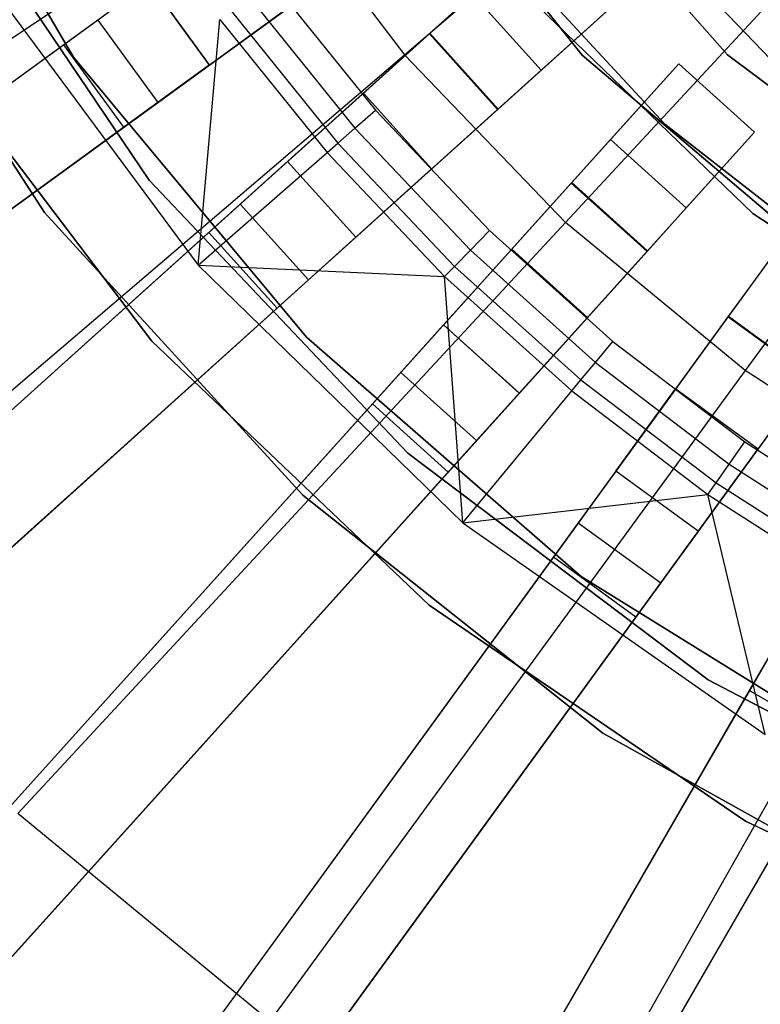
# Model space of a CAD drawing. Extents: x 1 to 71.1, y -35.1 to 35.1.
# Tile 14 of 85: x 33.2 to 34.3, y -3.3 to -1.9. Entities that reach past the tile are written whole.
import ezdxf

# ---------------------------------------------------------------- set-up
doc = ezdxf.new("R2010")
doc.units = 0
doc.header["$LTSCALE"] = 2.54
doc.layers.get('0').update_dxf_attribs({"color": 13, "linetype": 'CONTINUOUS'})

# ---------------------------------------------------------------- blocks, each defined once
blk = doc.blocks.new('LPUMPKIN_L_444_STL')
at = {"color": 0}
for p, q in [((33.7906, -1.9116, 208.8987), (34.7058, -1.1298, 208.7134)), ((33.7906, -1.9116, 208.8987), (34.7058, -1.1298, 208.7134)), ((34.0277, -2.1585, 208.8987), (34.8459, -1.2757, 208.7134)), ((34.0277, -2.1585, 208.8987), (34.8459, -1.2757, 208.7134)), ((35.002, -1.4044, 208.7134), (34.2918, -2.3761, 208.8987)), ((35.002, -1.4044, 208.7134), (34.2918, -2.3761, 208.8987)), ((33.0322, -1.4534, 19.6661), (33.3041, -1.9151, 19.6661)), ((33.3041, -1.9151, 19.7661), (33.0322, -1.4534, 19.7661)), ((33.0322, -1.4534, 19.6661), (33.3041, -1.9151, 19.6661)), ((33.3041, -1.9151, 19.7661), (33.0322, -1.4534, 19.7661)), ((33.717, -1.4901, 20.2661), (34.0521, -1.9124, 20.2661)), ((34.0521, -1.9124, 11.7661), (33.717, -1.4901, 11.7661)), ((33.717, -1.4901, 20.2661), (34.0521, -1.9124, 20.2661)), ((34.0521, -1.9124, 11.7661), (33.717, -1.4901, 11.7661)), ((34.266, -1.9116, 20.2661), (33.9173, -1.5177, 20.2661)), ((33.9173, -1.5177, 11.7661), (34.266, -1.9116, 11.7661)), ((33.9173, -1.5177, 11.7661), (34.266, -1.9116, 11.7661)), ((34.266, -1.9116, 20.2661), (33.9173, -1.5177, 20.2661)), ((34.3296, -1.9186, 14.0525), (34.0439, -1.6212, 14.0525)), ((34.0439, -1.6212, 13.0525), (34.3296, -1.9186, 13.0525)), ((34.3296, -1.9186, 14.0525), (34.0439, -1.6212, 14.0525)), ((34.0439, -1.6212, 13.0525), (34.3296, -1.9186, 13.0525)), ((33.6429, -1.6404, 49.8454), (30.5489, -3.8883, 49.6028)), ((33.6429, -1.6404, 49.8454), (30.5489, -3.8883, 49.6028)), ((33.6438, -1.6397, 49.6954), (30.5549, -3.884, 49.4528)), ((33.6438, -1.6397, 49.6954), (30.5549, -3.884, 49.4528)), ((32.5994, -2.2989, 209.1785), (33.5838, -1.6389, 208.8987)), ((32.5994, -2.2989, 209.1785), (33.5838, -1.6389, 208.8987)), ((33.1059, -1.6376, 19.6661), (33.4153, -2.0963, 19.6661)), ((33.4153, -2.0963, 20.2661), (33.1059, -1.6376, 20.2661)), ((33.4153, -2.0963, 20.2661), (33.1059, -1.6376, 20.2661)), ((33.1059, -1.6376, 19.6661), (33.4153, -2.0963, 19.6661)), ((33.5838, -1.6389, 208.8987), (33.7906, -1.9116, 208.8987)), ((33.5838, -1.6389, 208.8987), (33.7906, -1.9116, 208.8987)), ((33.2615, -2.1435, 19.6661), (32.9535, -1.672, 19.6661)), ((32.9535, -1.672, 20.2661), (33.2615, -2.1435, 20.2661)), ((33.2615, -2.1435, 19.6661), (32.9535, -1.672, 19.6661)), ((32.9535, -1.672, 20.2661), (33.2615, -2.1435, 20.2661)), ((33.8748, -1.6902, 49.9786), (34.1738, -2.0138, 49.9786)), ((34.1738, -2.0138, 50.1786), (33.8748, -1.6902, 50.1786)), ((33.8748, -1.6902, 49.9786), (34.1738, -2.0138, 49.9786)), ((34.1738, -2.0138, 50.1786), (33.8748, -1.6902, 50.1786)), ((33.5372, -1.7172, 20.4026), (33.3399, -1.8606, 20.6466)), ((33.5372, -1.7172, 20.4026), (33.3399, -1.8606, 20.6466)), ((34.0031, -1.7226, 49.6954), (33.8283, -1.88, 49.6954)), ((34.0031, -1.7226, 49.6954), (33.8283, -1.88, 49.6954)), ((33.7311, -1.7618, 49.8454), (30.6371, -4.0097, 49.6028)), ((33.7311, -1.7618, 49.8454), (30.6371, -4.0097, 49.6028)), ((30.6431, -4.0053, 49.4528), (33.732, -1.7611, 49.6954)), ((30.6431, -4.0053, 49.4528), (33.732, -1.7611, 49.6954)), ((33.1639, -1.7848, 49.8786), (33.4873, -2.2212, 49.8786)), ((33.1639, -1.7848, 49.8786), (33.4873, -2.2212, 49.8786)), ((33.4159, -1.8054, 20.3405), (33.2896, -1.8971, 20.4966)), ((33.4159, -1.8054, 20.3405), (33.2896, -1.8971, 20.4966)), ((33.504, -1.9268, 20.0616), (33.4158, -1.8054, 20.0616)), ((33.504, -1.9268, 20.0616), (33.4158, -1.8054, 20.0616)), ((33.504, -1.9267, 20.3405), (33.4159, -1.8054, 20.3405)), ((33.504, -1.9267, 20.3405), (33.4159, -1.8054, 20.3405)), ((33.5951, -1.8033, 50.6786), (33.7481, -1.9933, 50.6786)), ((33.5951, -1.8033, 50.6786), (33.7481, -1.9933, 50.6786)), ((33.9482, -1.8025, 19.6661), (34.3034, -2.145, 19.6661)), ((34.3034, -2.145, 19.7661), (33.9482, -1.8025, 19.7661)), ((34.3034, -2.145, 19.7661), (33.9482, -1.8025, 19.7661)), ((33.9482, -1.8025, 19.6661), (34.3034, -2.145, 19.6661)), ((33.8916, -1.823, 49.8454), (33.8274, -1.8808, 49.8454)), ((33.8916, -1.823, 49.8454), (33.8274, -1.8808, 49.8454)), ((33.8916, -1.823, 50.2786), (33.992, -1.9345, 50.2786)), ((33.992, -1.9345, 49.8454), (33.8916, -1.823, 49.8454)), ((33.992, -1.9345, 49.8454), (33.8916, -1.823, 49.8454)), ((33.8916, -1.823, 50.2786), (33.992, -1.9345, 50.2786)), ((33.428, -1.9819, 20.6466), (33.6254, -1.8385, 20.4026)), ((33.428, -1.9819, 20.6466), (33.6254, -1.8385, 20.4026)), ((33.6253, -1.8386, 20.0616), (33.504, -1.9268, 20.0616)), ((33.6253, -1.8386, 20.0616), (33.504, -1.9268, 20.0616)), ((33.5628, -1.8272, 50.6702), (33.7178, -2.0197, 50.6702)), ((33.5628, -1.8272, 50.6702), (33.7178, -2.0197, 50.6702)), ((33.9286, -1.9915, 49.6954), (34.1034, -1.8341, 49.6954)), ((33.9286, -1.9915, 49.6954), (34.1034, -1.8341, 49.6954)), ((33.992, -1.9345, 50.2786), (34.1034, -1.8341, 50.2786)), ((33.992, -1.9345, 50.2786), (34.1034, -1.8341, 50.2786)), ((33.536, -1.8471, 50.6463), (33.6927, -2.0417, 50.6463)), ((33.536, -1.8471, 50.6463), (33.6927, -2.0417, 50.6463)), ((33.3399, -1.8606, 20.6466), (32.4485, -2.5082, 20.6466)), ((33.3399, -1.8606, 20.6466), (32.4485, -2.5082, 20.6466)), ((33.3399, -1.8606, 20.6466), (33.428, -1.9819, 20.6466)), ((33.3399, -1.8606, 20.6466), (33.428, -1.9819, 20.6466)), ((33.4873, -2.2212, 49.8786), (33.5191, -1.8596, 50.6111)), ((33.4873, -2.2212, 49.8786), (33.5191, -1.8596, 50.6111)), ((33.5191, -1.8596, 50.6111), (33.6769, -2.0555, 50.6111)), ((33.5191, -1.8596, 50.6111), (33.6769, -2.0555, 50.6111)), ((33.8274, -1.8808, 49.8454), (30.9852, -4.4399, 49.6028)), ((33.8274, -1.8808, 49.8454), (30.9852, -4.4399, 49.6028)), ((33.8283, -1.88, 49.6954), (30.9907, -4.4349, 49.4527)), ((33.8283, -1.88, 49.6954), (30.9907, -4.4349, 49.4527)), ((33.9278, -1.9922, 49.8454), (33.8274, -1.8808, 49.8454)), ((33.9278, -1.9922, 49.8454), (33.8274, -1.8808, 49.8454)), ((33.8283, -1.88, 49.6954), (33.9286, -1.9915, 49.6954)), ((33.8283, -1.88, 49.6954), (33.9286, -1.9915, 49.6954)), ((33.2896, -1.8971, 20.4966), (32.4934, -2.4755, 20.4966)), ((33.2896, -1.8971, 20.4966), (32.4934, -2.4755, 20.4966)), ((33.4191, -2.3329, 20.4661), (33.0787, -1.8841, 20.4661)), ((33.0787, -1.8841, 20.2661), (33.4191, -2.3329, 20.2661)), ((33.4191, -2.3329, 20.4661), (33.0787, -1.8841, 20.4661)), ((33.0787, -1.8841, 20.2661), (33.4191, -2.3329, 20.2661)), ((33.3778, -2.0184, 20.4966), (33.2896, -1.8971, 20.4966)), ((33.3778, -2.0184, 20.4966), (33.2896, -1.8971, 20.4966)), ((32.8895, -2.6814, 209.1785), (33.7906, -1.9116, 208.8987)), ((32.8895, -2.6814, 209.1785), (33.7906, -1.9116, 208.8987)), ((33.7906, -1.9116, 208.8987), (34.0277, -2.1585, 208.8987)), ((33.7906, -1.9116, 208.8987), (34.0277, -2.1585, 208.8987)), ((34.6869, -2.2272, 20.2661), (34.266, -1.9116, 20.2661)), ((34.266, -1.9116, 11.7661), (34.6869, -2.2272, 11.7661)), ((34.266, -1.9116, 11.7661), (34.6869, -2.2272, 11.7661)), ((34.266, -1.9116, 11.7661), (34.266, -1.9116, 20.2661)), ((34.6869, -2.2272, 20.2661), (34.266, -1.9116, 20.2661)), ((34.266, -1.9116, 11.7661), (34.266, -1.9116, 20.2661)), ((33.3041, -1.9151, 19.6661), (33.3041, -1.9151, 19.7661)), ((33.3041, -1.9151, 19.6661), (33.6466, -2.3273, 19.6661)), ((33.6466, -2.3273, 19.7661), (33.3041, -1.9151, 19.7661)), ((33.3041, -1.9151, 19.6661), (33.3041, -1.9151, 19.7661)), ((33.3041, -1.9151, 19.6661), (33.6466, -2.3273, 19.6661)), ((33.6466, -2.3273, 19.7661), (33.3041, -1.9151, 19.7661)), ((34.1942, -1.9249, 49.6954), (34.0368, -2.0997, 49.6954)), ((34.1942, -1.9249, 49.6954), (34.0368, -2.0997, 49.6954)), ((34.0521, -1.9124, 20.2661), (34.4632, -2.2612, 20.2661)), ((34.4632, -2.2612, 11.7661), (34.0521, -1.9124, 11.7661)), ((34.0521, -1.9124, 20.2661), (34.4632, -2.2612, 20.2661)), ((34.0521, -1.9124, 20.2661), (34.0521, -1.9124, 11.7661)), ((34.4632, -2.2612, 11.7661), (34.0521, -1.9124, 11.7661)), ((34.0521, -1.9124, 20.2661), (34.0521, -1.9124, 11.7661)), ((34.1942, -1.9249, 50.2786), (34.0939, -2.0364, 50.2786)), ((34.1942, -1.9249, 50.2786), (34.0939, -2.0364, 50.2786)), ((34.3057, -2.0253, 50.2786), (34.1942, -1.9249, 50.2786)), ((34.1942, -1.9249, 50.2786), (34.1942, -1.9249, 49.6954)), ((34.1942, -1.9249, 49.6954), (34.3057, -2.0253, 49.6954)), ((34.1942, -1.9249, 49.6954), (34.3057, -2.0253, 49.6954)), ((34.1942, -1.9249, 50.2786), (34.1942, -1.9249, 49.6954)), ((34.3057, -2.0253, 50.2786), (34.1942, -1.9249, 50.2786)), ((33.504, -1.9267, 20.3405), (33.3778, -2.0184, 20.4966)), ((33.504, -1.9267, 20.3405), (33.3778, -2.0184, 20.4966)), ((33.504, -1.9267, 20.3405), (33.504, -1.9268, 20.0616)), ((33.504, -1.9267, 20.3405), (33.504, -1.9268, 20.0616)), ((33.992, -1.9345, 49.8454), (33.9278, -1.9922, 49.8454)), ((33.992, -1.9345, 49.8454), (33.9278, -1.9922, 49.8454)), ((33.992, -1.9345, 50.2786), (33.992, -1.9345, 49.8454)), ((33.992, -1.9345, 50.2786), (33.992, -1.9345, 49.8454)), ((33.7304, -1.9682, 20.4026), (33.5491, -2.1314, 20.6466)), ((33.7304, -1.9682, 20.4026), (33.5491, -2.1314, 20.6466)), ((33.6188, -2.0686, 20.0616), (33.7303, -1.9682, 20.0616)), ((33.6188, -2.0686, 20.0616), (33.7303, -1.9682, 20.0616)), ((33.7303, -1.9682, 20.0616), (33.8307, -2.0797, 20.0616)), ((33.7303, -1.9682, 20.0616), (33.8307, -2.0797, 20.0616)), ((33.7304, -1.9682, 20.4026), (33.7303, -1.9682, 20.0616)), ((33.7304, -1.9682, 20.4026), (33.7303, -1.9682, 20.0616)), ((33.7304, -1.9682, 20.4026), (33.8307, -2.0796, 20.4026)), ((33.7304, -1.9682, 20.4026), (33.8307, -2.0796, 20.4026)), ((32.5367, -2.6295, 20.6466), (33.428, -1.9819, 20.6466)), ((32.5367, -2.6295, 20.6466), (33.428, -1.9819, 20.6466)), ((33.9278, -1.9922, 49.8454), (31.0856, -4.5514, 49.6028)), ((33.9278, -1.9922, 49.8454), (31.0856, -4.5514, 49.6028)), ((31.0911, -4.5464, 49.4527), (33.9286, -1.9915, 49.6954)), ((31.0911, -4.5464, 49.4527), (33.9286, -1.9915, 49.6954)), ((33.7178, -2.0197, 50.6702), (33.7481, -1.9933, 50.6786)), ((33.7178, -2.0197, 50.6702), (33.7481, -1.9933, 50.6786)), ((33.7481, -1.9933, 50.6786), (33.9159, -2.1703, 50.6786)), ((33.7481, -1.9933, 50.6786), (33.9159, -2.1703, 50.6786)), ((33.3778, -2.0184, 20.4966), (32.5816, -2.5969, 20.4966)), ((33.3778, -2.0184, 20.4966), (32.5816, -2.5969, 20.4966)), ((33.6927, -2.0417, 50.6463), (33.7178, -2.0197, 50.6702)), ((33.6927, -2.0417, 50.6463), (33.7178, -2.0197, 50.6702)), ((33.7178, -2.0197, 50.6702), (33.8879, -2.1991, 50.6702)), ((33.7178, -2.0197, 50.6702), (33.8879, -2.1991, 50.6702)), ((34.1483, -2.2001, 49.6954), (34.3057, -2.0253, 49.6954)), ((34.1483, -2.2001, 49.6954), (34.3057, -2.0253, 49.6954)), ((34.1738, -2.0138, 49.9786), (34.1738, -2.0138, 50.1786)), ((34.1738, -2.0138, 49.9786), (34.5209, -2.2852, 49.9786)), ((34.5209, -2.2852, 50.1786), (34.1738, -2.0138, 50.1786)), ((34.1738, -2.0138, 49.9786), (34.1738, -2.0138, 50.1786)), ((34.1738, -2.0138, 49.9786), (34.5209, -2.2852, 49.9786)), ((34.5209, -2.2852, 50.1786), (34.1738, -2.0138, 50.1786)), ((34.2053, -2.1367, 50.2786), (34.3057, -2.0253, 50.2786)), ((34.2053, -2.1367, 50.2786), (34.3057, -2.0253, 50.2786)), ((34.3057, -2.0253, 49.6954), (34.3057, -2.0253, 50.2786)), ((34.3057, -2.0253, 49.6954), (34.3057, -2.0253, 50.2786)), ((33.6769, -2.0555, 50.6111), (33.6927, -2.0417, 50.6463)), ((33.6769, -2.0555, 50.6111), (33.6927, -2.0417, 50.6463)), ((33.6927, -2.0417, 50.6463), (33.8646, -2.223, 50.6463)), ((33.6927, -2.0417, 50.6463), (33.8646, -2.223, 50.6463)), ((34.0939, -2.0364, 49.8454), (34.0361, -2.1005, 49.8454)), ((34.0939, -2.0364, 49.8454), (34.0361, -2.1005, 49.8454)), ((34.0939, -2.0364, 50.2786), (34.2053, -2.1367, 50.2786)), ((34.0939, -2.0364, 50.2786), (34.0939, -2.0364, 49.8454)), ((34.2053, -2.1367, 49.8454), (34.0939, -2.0364, 49.8454)), ((34.2053, -2.1367, 49.8454), (34.0939, -2.0364, 49.8454)), ((34.0939, -2.0364, 50.2786), (34.2053, -2.1367, 50.2786)), ((34.0939, -2.0364, 50.2786), (34.0939, -2.0364, 49.8454)), ((33.4873, -2.2212, 49.8786), (33.6769, -2.0555, 50.6111)), ((33.4873, -2.2212, 49.8786), (33.6769, -2.0555, 50.6111)), ((33.6769, -2.0555, 50.6111), (33.8499, -2.238, 50.6111)), ((33.6769, -2.0555, 50.6111), (33.8499, -2.238, 50.6111)), ((33.6189, -2.0685, 20.3405), (33.5029, -2.173, 20.4966)), ((33.6189, -2.0685, 20.3405), (33.5029, -2.173, 20.4966)), ((33.6189, -2.0685, 20.3405), (33.6188, -2.0686, 20.0616)), ((33.6189, -2.0685, 20.3405), (33.6188, -2.0686, 20.0616)), ((33.7192, -2.1801, 20.0616), (33.6188, -2.0686, 20.0616)), ((33.7192, -2.1801, 20.0616), (33.6188, -2.0686, 20.0616)), ((33.7193, -2.18, 20.3405), (33.6189, -2.0685, 20.3405)), ((33.7193, -2.18, 20.3405), (33.6189, -2.0685, 20.3405)), ((33.6495, -2.2429, 20.6466), (33.8307, -2.0796, 20.4026)), ((33.6495, -2.2429, 20.6466), (33.8307, -2.0796, 20.4026)), ((33.8307, -2.0797, 20.0616), (33.7192, -2.1801, 20.0616)), ((33.8307, -2.0797, 20.0616), (33.7192, -2.1801, 20.0616)), ((33.8307, -2.0797, 20.0616), (33.8307, -2.0796, 20.4026)), ((33.8307, -2.0797, 20.0616), (33.8307, -2.0796, 20.4026)), ((34.0368, -2.0997, 49.6954), (31.4819, -4.9372, 49.4527)), ((34.0368, -2.0997, 49.6954), (31.4819, -4.9372, 49.4527)), ((33.4153, -2.0963, 19.6661), (33.7959, -2.4978, 19.6661)), ((33.7959, -2.4978, 20.2661), (33.4153, -2.0963, 20.2661)), ((33.4153, -2.0963, 20.2661), (33.4153, -2.0963, 19.6661)), ((33.4153, -2.0963, 20.2661), (33.4153, -2.0963, 19.6661)), ((33.7959, -2.4978, 20.2661), (33.4153, -2.0963, 20.2661)), ((33.4153, -2.0963, 19.6661), (33.7959, -2.4978, 19.6661)), ((34.0368, -2.0997, 49.6954), (34.1483, -2.2001, 49.6954)), ((34.0368, -2.0997, 49.6954), (34.1483, -2.2001, 49.6954)), ((34.0361, -2.1005, 49.8454), (31.4769, -4.9427, 49.6028)), ((34.0361, -2.1005, 49.8454), (31.4769, -4.9427, 49.6028)), ((34.1476, -2.2009, 49.8454), (34.0361, -2.1005, 49.8454)), ((34.1476, -2.2009, 49.8454), (34.0361, -2.1005, 49.8454)), ((34.4055, -2.1061, 49.6954), (34.2672, -2.2964, 49.6954)), ((34.4055, -2.1061, 49.6954), (34.2672, -2.2964, 49.6954)), ((33.5491, -2.1314, 20.6466), (32.7303, -2.8686, 20.6466)), ((33.5491, -2.1314, 20.6466), (32.7303, -2.8686, 20.6466)), ((33.5491, -2.1314, 20.6466), (33.6495, -2.2429, 20.6466)), ((33.5491, -2.1314, 20.6466), (33.6495, -2.2429, 20.6466)), ((34.2053, -2.1367, 49.8454), (34.1476, -2.2009, 49.8454)), ((34.2053, -2.1367, 49.8454), (34.1476, -2.2009, 49.8454)), ((34.2053, -2.1367, 50.2786), (34.2053, -2.1367, 49.8454)), ((34.2053, -2.1367, 50.2786), (34.2053, -2.1367, 49.8454)), ((33.6412, -2.5596, 19.6661), (33.2615, -2.1435, 19.6661)), ((33.2615, -2.1435, 20.2661), (33.6412, -2.5596, 20.2661)), ((33.2615, -2.1435, 19.6661), (33.2615, -2.1435, 20.2661)), ((33.6412, -2.5596, 19.6661), (33.2615, -2.1435, 19.6661)), ((33.2615, -2.1435, 20.2661), (33.6412, -2.5596, 20.2661)), ((33.2615, -2.1435, 19.6661), (33.2615, -2.1435, 20.2661)), ((34.3034, -2.145, 19.6661), (34.7142, -2.4185, 19.6661)), ((34.7142, -2.4185, 19.7661), (34.3034, -2.145, 19.7661)), ((34.3034, -2.145, 19.7661), (34.3034, -2.145, 19.6661)), ((34.3034, -2.145, 19.7661), (34.3034, -2.145, 19.6661)), ((34.7142, -2.4185, 19.7661), (34.3034, -2.145, 19.7661)), ((34.3034, -2.145, 19.6661), (34.7142, -2.4185, 19.6661)), ((33.222, -3.0277, 209.1785), (34.0277, -2.1585, 208.8987)), ((33.222, -3.0277, 209.1785), (34.0277, -2.1585, 208.8987)), ((33.8879, -2.1991, 50.6702), (33.9159, -2.1703, 50.6786)), ((33.8879, -2.1991, 50.6702), (33.9159, -2.1703, 50.6786)), ((33.9159, -2.1703, 50.6786), (34.0973, -2.3332, 50.6786)), ((33.9159, -2.1703, 50.6786), (34.0973, -2.3332, 50.6786)), ((34.2918, -2.3761, 208.8987), (34.0277, -2.1585, 208.8987)), ((34.2918, -2.3761, 208.8987), (34.0277, -2.1585, 208.8987)), ((33.5029, -2.173, 20.4966), (32.7716, -2.8315, 20.4966)), ((33.5029, -2.173, 20.4966), (32.7716, -2.8315, 20.4966)), ((33.6033, -2.2844, 20.4966), (33.5029, -2.173, 20.4966)), ((33.6033, -2.2844, 20.4966), (33.5029, -2.173, 20.4966)), ((33.7193, -2.18, 20.3405), (33.6033, -2.2844, 20.4966)), ((33.7193, -2.18, 20.3405), (33.6033, -2.2844, 20.4966)), ((33.7193, -2.18, 20.3405), (33.7192, -2.1801, 20.0616)), ((33.7193, -2.18, 20.3405), (33.7192, -2.1801, 20.0616)), ((34.1476, -2.2009, 49.8454), (31.5884, -5.0431, 49.6028)), ((34.1476, -2.2009, 49.8454), (31.5884, -5.0431, 49.6028)), ((31.5934, -5.0376, 49.4527), (34.1483, -2.2001, 49.6954)), ((31.5934, -5.0376, 49.4527), (34.1483, -2.2001, 49.6954)), ((33.9487, -2.1976, 20.4026), (33.7855, -2.3789, 20.6466)), ((33.9487, -2.1976, 20.4026), (33.7855, -2.3789, 20.6466)), ((33.8483, -2.3091, 20.0616), (33.9486, -2.1976, 20.0616)), ((33.8483, -2.3091, 20.0616), (33.9486, -2.1976, 20.0616)), ((33.8646, -2.223, 50.6463), (33.8879, -2.1991, 50.6702)), ((33.8646, -2.223, 50.6463), (33.8879, -2.1991, 50.6702)), ((33.8879, -2.1991, 50.6702), (34.0717, -2.3642, 50.6702)), ((33.8879, -2.1991, 50.6702), (34.0717, -2.3642, 50.6702)), ((33.9486, -2.1976, 20.0616), (34.0601, -2.298, 20.0616)), ((33.9486, -2.1976, 20.0616), (34.0601, -2.298, 20.0616)), ((33.9487, -2.1976, 20.4026), (33.9486, -2.1976, 20.0616)), ((33.9487, -2.1976, 20.4026), (33.9486, -2.1976, 20.0616)), ((33.9487, -2.1976, 20.4026), (34.0602, -2.298, 20.4026)), ((33.9487, -2.1976, 20.4026), (34.0602, -2.298, 20.4026)), ((33.4873, -2.2212, 49.8786), (33.8499, -2.238, 50.6111)), ((33.4873, -2.2212, 49.8786), (33.8499, -2.238, 50.6111)), ((33.4873, -2.2212, 49.8786), (33.8765, -2.6001, 49.8786)), ((33.4873, -2.2212, 49.8786), (33.8765, -2.6001, 49.8786)), ((33.8499, -2.238, 50.6111), (33.8646, -2.223, 50.6463)), ((33.8499, -2.238, 50.6111), (33.8646, -2.223, 50.6463)), ((33.8646, -2.223, 50.6463), (34.0504, -2.3899, 50.6463)), ((33.8646, -2.223, 50.6463), (34.0504, -2.3899, 50.6463)), ((34.3173, -2.2274, 49.8454), (34.2666, -2.2973, 49.8454)), ((34.3173, -2.2274, 49.8454), (34.2666, -2.2973, 49.8454)), ((32.8307, -2.9801, 20.6466), (33.6495, -2.2429, 20.6466)), ((32.8307, -2.9801, 20.6466), (33.6495, -2.2429, 20.6466)), ((33.8499, -2.238, 50.6111), (34.037, -2.4061, 50.6111)), ((33.8765, -2.6001, 49.8786), (33.8499, -2.238, 50.6111)), ((33.8765, -2.6001, 49.8786), (33.8499, -2.238, 50.6111)), ((33.8499, -2.238, 50.6111), (34.037, -2.4061, 50.6111)), ((33.6033, -2.2844, 20.4966), (32.8719, -2.943, 20.4966)), ((33.6033, -2.2844, 20.4966), (32.8719, -2.943, 20.4966)), ((34.2666, -2.2973, 49.8454), (32.0186, -5.3912, 49.6028)), ((34.2666, -2.2973, 49.8454), (32.0186, -5.3912, 49.6028)), ((34.2672, -2.2964, 49.6954), (32.023, -5.3852, 49.4528)), ((34.2672, -2.2964, 49.6954), (32.023, -5.3852, 49.4528)), ((33.8969, -2.4792, 20.6466), (34.0602, -2.298, 20.4026)), ((33.8969, -2.4792, 20.6466), (34.0602, -2.298, 20.4026)), ((34.0601, -2.298, 20.0616), (33.9597, -2.4095, 20.0616)), ((34.0601, -2.298, 20.0616), (33.9597, -2.4095, 20.0616)), ((34.0601, -2.298, 20.0616), (34.0602, -2.298, 20.4026)), ((34.0601, -2.298, 20.0616), (34.0602, -2.298, 20.4026)), ((34.3879, -2.3854, 49.8454), (34.2666, -2.2973, 49.8454)), ((34.3879, -2.3854, 49.8454), (34.2666, -2.2973, 49.8454)), ((34.2672, -2.2964, 49.6954), (34.3886, -2.3845, 49.6954)), ((34.2672, -2.2964, 49.6954), (34.3886, -2.3845, 49.6954)), ((33.8483, -2.3091, 20.3405), (33.7439, -2.425, 20.4966)), ((33.8483, -2.3091, 20.3405), (33.7439, -2.425, 20.4966)), ((33.9597, -2.4095, 20.0616), (33.8483, -2.3091, 20.0616)), ((33.9597, -2.4095, 20.0616), (33.8483, -2.3091, 20.0616)), ((33.9598, -2.4094, 20.3405), (33.8483, -2.3091, 20.3405)), ((33.8483, -2.3091, 20.3405), (33.8483, -2.3091, 20.0616)), ((33.9598, -2.4094, 20.3405), (33.8483, -2.3091, 20.3405)), ((33.8483, -2.3091, 20.3405), (33.8483, -2.3091, 20.0616)), ((33.6466, -2.3273, 19.6661), (33.6466, -2.3273, 19.7661)), ((33.6466, -2.3273, 19.6661), (34.0508, -2.6792, 19.6661)), ((34.0508, -2.6792, 19.7661), (33.6466, -2.3273, 19.7661)), ((33.6466, -2.3273, 19.6661), (33.6466, -2.3273, 19.7661)), ((33.6466, -2.3273, 19.6661), (34.0508, -2.6792, 19.6661)), ((34.0508, -2.6792, 19.7661), (33.6466, -2.3273, 19.7661)), ((33.8272, -2.7212, 20.4661), (33.4191, -2.3329, 20.4661)), ((33.4191, -2.3329, 20.4661), (33.4191, -2.3329, 20.2661)), ((33.4191, -2.3329, 20.2661), (33.8272, -2.7212, 20.2661)), ((33.4191, -2.3329, 20.4661), (33.4191, -2.3329, 20.2661)), ((33.8272, -2.7212, 20.4661), (33.4191, -2.3329, 20.4661)), ((33.4191, -2.3329, 20.2661), (33.8272, -2.7212, 20.2661)), ((34.0717, -2.3642, 50.6702), (34.0973, -2.3332, 50.6786)), ((34.0717, -2.3642, 50.6702), (34.0973, -2.3332, 50.6786)), ((34.0973, -2.3332, 50.6786), (34.2914, -2.481, 50.6786)), ((34.0973, -2.3332, 50.6786), (34.2914, -2.481, 50.6786)), ((34.0504, -2.3899, 50.6463), (34.0717, -2.3642, 50.6702)), ((34.0504, -2.3899, 50.6463), (34.0717, -2.3642, 50.6702)), ((34.0717, -2.3642, 50.6702), (34.2683, -2.5139, 50.6702)), ((34.0717, -2.3642, 50.6702), (34.2683, -2.5139, 50.6702)), ((34.3879, -2.3854, 49.8454), (32.14, -5.4794, 49.6028)), ((34.3879, -2.3854, 49.8454), (32.14, -5.4794, 49.6028)), ((32.1444, -5.4734, 49.4528), (34.3886, -2.3845, 49.6954)), ((32.1444, -5.4734, 49.4528), (34.3886, -2.3845, 49.6954)), ((33.7855, -2.3789, 20.6466), (33.0482, -3.1976, 20.6466)), ((33.7855, -2.3789, 20.6466), (33.0482, -3.1976, 20.6466)), ((34.2918, -2.3761, 208.8987), (33.5925, -3.333, 209.1785)), ((34.2918, -2.3761, 208.8987), (33.5925, -3.333, 209.1785)), ((33.7855, -2.3789, 20.6466), (33.8969, -2.4792, 20.6466)), ((33.7855, -2.3789, 20.6466), (33.8969, -2.4792, 20.6466)), ((34.5794, -2.5617, 208.8987), (34.2918, -2.3761, 208.8987)), ((34.5794, -2.5617, 208.8987), (34.2918, -2.3761, 208.8987)), ((34.037, -2.4061, 50.6111), (34.0504, -2.3899, 50.6463)), ((34.037, -2.4061, 50.6111), (34.0504, -2.3899, 50.6463)), ((34.1898, -2.4029, 20.4026), (34.0464, -2.6003, 20.6466)), ((34.1898, -2.4029, 20.4026), (34.0464, -2.6003, 20.6466)), ((34.0504, -2.3899, 50.6463), (34.2492, -2.5413, 50.6463)), ((34.0504, -2.3899, 50.6463), (34.2492, -2.5413, 50.6463)), ((34.1016, -2.5243, 20.0616), (34.1897, -2.403, 20.0616)), ((34.1016, -2.5243, 20.0616), (34.1897, -2.403, 20.0616)), ((34.1898, -2.4029, 20.4026), (34.1897, -2.403, 20.0616)), ((34.1898, -2.4029, 20.4026), (34.1897, -2.403, 20.0616)), ((34.1897, -2.403, 20.0616), (34.3111, -2.4912, 20.0616)), ((34.1897, -2.403, 20.0616), (34.3111, -2.4912, 20.0616)), ((34.1898, -2.4029, 20.4026), (34.3111, -2.4911, 20.4026)), ((34.1898, -2.4029, 20.4026), (34.3111, -2.4911, 20.4026)), ((33.9598, -2.4094, 20.3405), (33.8553, -2.5254, 20.4966)), ((33.9598, -2.4094, 20.3405), (33.8553, -2.5254, 20.4966)), ((33.8765, -2.6001, 49.8786), (34.037, -2.4061, 50.6111)), ((33.8765, -2.6001, 49.8786), (34.037, -2.4061, 50.6111)), ((33.9598, -2.4094, 20.3405), (33.9597, -2.4095, 20.0616)), ((33.9598, -2.4094, 20.3405), (33.9597, -2.4095, 20.0616)), ((34.037, -2.4061, 50.6111), (34.2371, -2.5585, 50.6111)), ((34.037, -2.4061, 50.6111), (34.2371, -2.5585, 50.6111)), ((33.7439, -2.425, 20.4966), (33.0854, -3.1564, 20.4966)), ((33.7439, -2.425, 20.4966), (33.0854, -3.1564, 20.4966)), ((33.8553, -2.5254, 20.4966), (33.7439, -2.425, 20.4966)), ((33.8553, -2.5254, 20.4966), (33.7439, -2.425, 20.4966)), ((34.5163, -2.4688, 49.8454), (32.6043, -5.7805, 49.6028)), ((34.5163, -2.4688, 49.8454), (32.6043, -5.7805, 49.6028)), ((34.5169, -2.4679, 49.6954), (32.608, -5.7741, 49.4528)), ((34.5169, -2.4679, 49.6954), (32.608, -5.7741, 49.4528)), ((33.1597, -3.298, 20.6466), (33.8969, -2.4792, 20.6466)), ((33.1597, -3.298, 20.6466), (33.8969, -2.4792, 20.6466)), ((34.2683, -2.5139, 50.6702), (34.2914, -2.481, 50.6786)), ((34.2683, -2.5139, 50.6702), (34.2914, -2.481, 50.6786)), ((34.2914, -2.481, 50.6786), (34.4966, -2.6128, 50.6786)), ((34.2914, -2.481, 50.6786), (34.4966, -2.6128, 50.6786)), ((33.7959, -2.4978, 19.6661), (34.2375, -2.8312, 19.6661)), ((34.2375, -2.8312, 20.2661), (33.7959, -2.4978, 20.2661)), ((33.7959, -2.4978, 20.2661), (33.7959, -2.4978, 19.6661)), ((33.7959, -2.4978, 20.2661), (33.7959, -2.4978, 19.6661)), ((34.2375, -2.8312, 20.2661), (33.7959, -2.4978, 20.2661)), ((33.7959, -2.4978, 19.6661), (34.2375, -2.8312, 19.6661)), ((34.1678, -2.6884, 20.6466), (34.3111, -2.4911, 20.4026)), ((34.1678, -2.6884, 20.6466), (34.3111, -2.4911, 20.4026)), ((34.3111, -2.4912, 20.0616), (34.2229, -2.6125, 20.0616)), ((34.3111, -2.4912, 20.0616), (34.2229, -2.6125, 20.0616)), ((34.3111, -2.4912, 20.0616), (34.3111, -2.4911, 20.4026)), ((34.3111, -2.4912, 20.0616), (34.3111, -2.4911, 20.4026)), ((34.2492, -2.5413, 50.6463), (34.2683, -2.5139, 50.6702)), ((34.2492, -2.5413, 50.6463), (34.2683, -2.5139, 50.6702)), ((34.2683, -2.5139, 50.6702), (34.4763, -2.6474, 50.6702)), ((34.2683, -2.5139, 50.6702), (34.4763, -2.6474, 50.6702)), ((33.8553, -2.5254, 20.4966), (33.1968, -3.2568, 20.4966)), ((33.8553, -2.5254, 20.4966), (33.1968, -3.2568, 20.4966)), ((34.1016, -2.5243, 20.3405), (34.0099, -2.6506, 20.4966)), ((34.1016, -2.5243, 20.3405), (34.0099, -2.6506, 20.4966)), ((34.2229, -2.6125, 20.0616), (34.1016, -2.5243, 20.0616)), ((34.2229, -2.6125, 20.0616), (34.1016, -2.5243, 20.0616)), ((34.223, -2.6125, 20.3405), (34.1016, -2.5243, 20.3405)), ((34.1016, -2.5243, 20.3405), (34.1016, -2.5243, 20.0616)), ((34.223, -2.6125, 20.3405), (34.1016, -2.5243, 20.3405)), ((34.1016, -2.5243, 20.3405), (34.1016, -2.5243, 20.0616)), ((34.6462, -2.5438, 49.8454), (32.7342, -5.8555, 49.6028)), ((34.6462, -2.5438, 49.8454), (32.7342, -5.8555, 49.6028)), ((32.738, -5.8491, 49.4528), (34.6468, -2.5429, 49.6954)), ((32.738, -5.8491, 49.4528), (34.6468, -2.5429, 49.6954)), ((34.2371, -2.5585, 50.6111), (34.2492, -2.5413, 50.6463)), ((34.2371, -2.5585, 50.6111), (34.2492, -2.5413, 50.6463)), ((34.2492, -2.5413, 50.6463), (34.4594, -2.6762, 50.6463)), ((34.2492, -2.5413, 50.6463), (34.4594, -2.6762, 50.6463)), ((34.0827, -2.9094, 19.6661), (33.6412, -2.5596, 19.6661)), ((33.6412, -2.5596, 20.2661), (34.0827, -2.9094, 20.2661)), ((33.6412, -2.5596, 19.6661), (33.6412, -2.5596, 20.2661)), ((34.0827, -2.9094, 19.6661), (33.6412, -2.5596, 19.6661)), ((33.6412, -2.5596, 20.2661), (34.0827, -2.9094, 20.2661)), ((33.6412, -2.5596, 19.6661), (33.6412, -2.5596, 20.2661)), ((33.8765, -2.6001, 49.8786), (34.2371, -2.5585, 50.6111)), ((33.8765, -2.6001, 49.8786), (34.2371, -2.5585, 50.6111)), ((33.9959, -3.5932, 209.1785), (34.5794, -2.5617, 208.8987)), ((33.9959, -3.5932, 209.1785), (34.5794, -2.5617, 208.8987)), ((34.2371, -2.5585, 50.6111), (34.4488, -2.6943, 50.6111)), ((34.3215, -2.9116, 49.8786), (34.2371, -2.5585, 50.6111)), ((34.3215, -2.9116, 49.8786), (34.2371, -2.5585, 50.6111)), ((34.2371, -2.5585, 50.6111), (34.4488, -2.6943, 50.6111)), ((34.0464, -2.6003, 20.6466), (33.3988, -3.4916, 20.6466)), ((34.0464, -2.6003, 20.6466), (33.3988, -3.4916, 20.6466)), ((33.8765, -2.6001, 49.8786), (34.3215, -2.9116, 49.8786)), ((33.8765, -2.6001, 49.8786), (34.3215, -2.9116, 49.8786)), ((34.0464, -2.6003, 20.6466), (34.1678, -2.6884, 20.6466)), ((34.0464, -2.6003, 20.6466), (34.1678, -2.6884, 20.6466)), ((34.223, -2.6125, 20.3405), (34.1312, -2.7387, 20.4966)), ((34.223, -2.6125, 20.3405), (34.1312, -2.7387, 20.4966)), ((34.223, -2.6125, 20.3405), (34.2229, -2.6125, 20.0616)), ((34.223, -2.6125, 20.3405), (34.2229, -2.6125, 20.0616)), ((34.0099, -2.6506, 20.4966), (33.4314, -3.4467, 20.4966)), ((34.0099, -2.6506, 20.4966), (33.4314, -3.4467, 20.4966)), ((34.1312, -2.7387, 20.4966), (34.0099, -2.6506, 20.4966)), ((34.1312, -2.7387, 20.4966), (34.0099, -2.6506, 20.4966)), ((34.0508, -2.6792, 19.6661), (34.0508, -2.6792, 19.7661)), ((34.0508, -2.6792, 19.6661), (34.5062, -2.9618, 19.6661)), ((34.5062, -2.9618, 19.7661), (34.0508, -2.6792, 19.7661)), ((34.0508, -2.6792, 19.6661), (34.0508, -2.6792, 19.7661)), ((34.0508, -2.6792, 19.6661), (34.5062, -2.9618, 19.6661)), ((34.5062, -2.9618, 19.7661), (34.0508, -2.6792, 19.7661)), ((33.5201, -3.5798, 20.6466), (34.1678, -2.6884, 20.6466)), ((33.5201, -3.5798, 20.6466), (34.1678, -2.6884, 20.6466)), ((34.2922, -3.039, 20.4661), (33.8272, -2.7212, 20.4661)), ((33.8272, -2.7212, 20.4661), (33.8272, -2.7212, 20.2661)), ((33.8272, -2.7212, 20.2661), (34.2922, -3.039, 20.2661)), ((33.8272, -2.7212, 20.4661), (33.8272, -2.7212, 20.2661)), ((34.2922, -3.039, 20.4661), (33.8272, -2.7212, 20.4661)), ((33.8272, -2.7212, 20.2661), (34.2922, -3.039, 20.2661)), ((34.376, -2.7119, 20.3405), (34.298, -2.847, 20.4966)), ((34.376, -2.7119, 20.3405), (34.298, -2.847, 20.4966)), ((34.1312, -2.7387, 20.4966), (33.5528, -3.5349, 20.4966)), ((34.1312, -2.7387, 20.4966), (33.5528, -3.5349, 20.4966)), ((34.3291, -2.7932, 20.6466), (33.7782, -3.7474, 20.6466)), ((34.3291, -2.7932, 20.6466), (33.7782, -3.7474, 20.6466)), ((34.2375, -2.8312, 19.6661), (34.7279, -3.0873, 19.6661)), ((34.7279, -3.0873, 20.2661), (34.2375, -2.8312, 20.2661)), ((34.2375, -2.8312, 20.2661), (34.2375, -2.8312, 19.6661)), ((34.2375, -2.8312, 20.2661), (34.2375, -2.8312, 19.6661)), ((34.7279, -3.0873, 20.2661), (34.2375, -2.8312, 20.2661)), ((34.2375, -2.8312, 19.6661), (34.7279, -3.0873, 19.6661)), ((34.298, -2.847, 20.4966), (33.8059, -3.6993, 20.4966)), ((34.298, -2.847, 20.4966), (33.8059, -3.6993, 20.4966)), ((34.4279, -2.922, 20.4966), (34.298, -2.847, 20.4966)), ((34.4279, -2.922, 20.4966), (34.298, -2.847, 20.4966)), ((33.9081, -3.8224, 20.6466), (34.459, -2.8682, 20.6466)), ((33.9081, -3.8224, 20.6466), (34.459, -2.8682, 20.6466)), ((34.5746, -3.1838, 19.6661), (34.0827, -2.9094, 19.6661)), ((34.0827, -2.9094, 20.2661), (34.5746, -3.1838, 20.2661)), ((34.0827, -2.9094, 19.6661), (34.0827, -2.9094, 20.2661)), ((34.5746, -3.1838, 19.6661), (34.0827, -2.9094, 19.6661)), ((34.0827, -2.9094, 20.2661), (34.5746, -3.1838, 20.2661)), ((34.0827, -2.9094, 19.6661), (34.0827, -2.9094, 20.2661)), ((34.4279, -2.922, 20.4966), (33.9358, -3.7743, 20.4966)), ((34.4279, -2.922, 20.4966), (33.9358, -3.7743, 20.4966)), ((33.5925, -3.333, 209.1785), (33.222, -3.0277, 209.1785)), ((33.5925, -3.333, 209.1785), (33.222, -3.0277, 209.1785)), ((34.8021, -3.2782, 20.4661), (34.2922, -3.039, 20.4661)), ((34.2922, -3.039, 20.4661), (34.2922, -3.039, 20.2661)), ((34.2922, -3.039, 20.2661), (34.8021, -3.2782, 20.2661)), ((34.2922, -3.039, 20.4661), (34.2922, -3.039, 20.2661)), ((34.8021, -3.2782, 20.4661), (34.2922, -3.039, 20.4661)), ((34.2922, -3.039, 20.2661), (34.8021, -3.2782, 20.2661))]:
    blk.add_line(p, q, dxfattribs=at)

msp = doc.modelspace()

# ---------------------------------------------------------------- block references
at = {"color": 253}
msp.add_blockref('LPUMPKIN_L_444_STL', (0, 0), dxfattribs=at)

doc.saveas('drawing.dxf')
